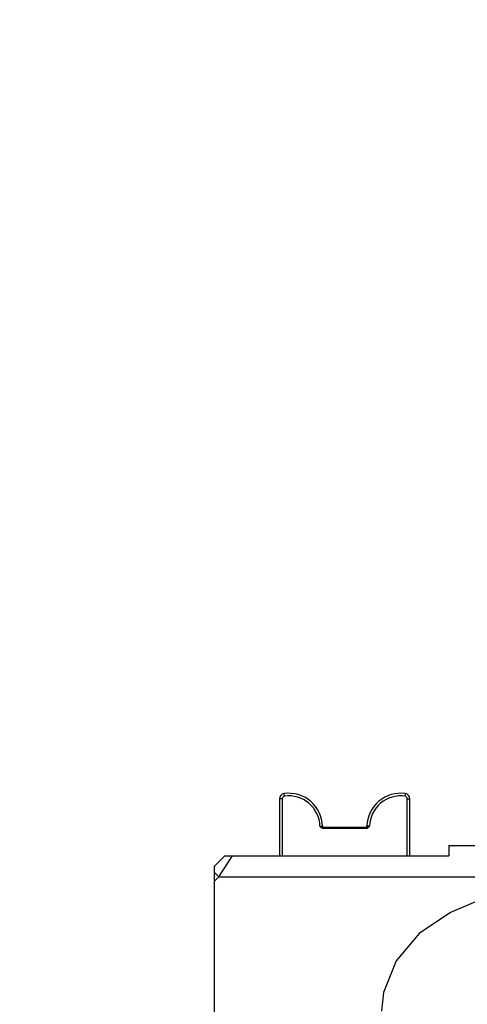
# Model space of a CAD drawing. Header units: millimetres. Extents: x 0 to 11890, y 0 to 8410.
# Tile 72 of 104: x 5706 to 5792, y 4844 to 5032. Entities that reach past the tile are written whole.
import ezdxf

# ---------------------------------------------------------------- set-up
doc = ezdxf.new("R2010")
doc.units = ezdxf.units.MM
doc.header["$LTSCALE"] = 653.95
doc.layers.get('0').update_dxf_attribs({"linetype": 'CONTINUOUS'})
for name, color, linetype in [('304103000010DXF_CONTINUOUS_LINE', 7, 'CONTINUOUS'), ('304107000038DXF_CONTINUOUS_LINE', 7, 'CONTINUOUS'), ('RB30-1-B-JSZL_DXF_DIMENSION', 7, 'CONTINUOUS'), ('RB30-1-BXIANDXF_CONTINUOUS_LINE', 7, 'CONTINUOUS')]:
    doc.layers.add(name, color=color, linetype=linetype)
doc.styles.get("Standard").update_dxf_attribs({"font": 'txt', "width": 0.7})
doc.dimstyles.new('DIMSTYLE_10', dxfattribs={"dimtxt": 70, "dimasz": 50, "dimexe": 1.5, "dimexo": 0, "dimgap": 1.75, "dimtad": 1, "dimdsep": 46, "dimtxsty": 'Standard', "dimblk": '_FILLED', "dimblk1": '_FILLED', "dimblk2": '_FILLED', "dimcen": 0.09, "dimclrt": 5, "dimazin": 2, "dimtp": 1.2, "dimtm": 1.2, "dimtfac": 1, "dimtofl": 0, "dimtmove": 0, "dimatfit": 3, "dimldrblk": '_FILLED', "dimfxl": 0, "dimtolj": 1, "dimarcsym": 0})
doc.dimstyles.new('DIMSTYLE_8', dxfattribs={"dimtxt": 70, "dimasz": 50, "dimexe": 1.5, "dimexo": 0, "dimgap": 1.75, "dimtad": 1, "dimdsep": 46, "dimtxsty": 'Standard', "dimblk": '_FILLED', "dimblk1": '_FILLED', "dimblk2": '_FILLED', "dimcen": 0.09, "dimclrt": 5, "dimazin": 2, "dimtp": 0.8, "dimtm": 0.8, "dimtfac": 1, "dimtofl": 0, "dimtmove": 0, "dimatfit": 3, "dimldrblk": '_FILLED', "dimfxl": 0, "dimtolj": 1, "dimarcsym": 0})
doc.dimstyles.new('DIMSTYLE_9', dxfattribs={"dimtxt": 70, "dimasz": 50, "dimexe": 1.5, "dimexo": 0, "dimgap": 1.75, "dimtad": 1, "dimdsep": 46, "dimtxsty": 'Standard', "dimblk": '_FILLED', "dimblk1": '_FILLED', "dimblk2": '_FILLED', "dimcen": 0.09, "dimclrt": 5, "dimazin": 2, "dimtp": 0.5, "dimtm": 0.5, "dimtfac": 1, "dimtofl": 0, "dimtmove": 0, "dimatfit": 3, "dimldrblk": '_FILLED', "dimfxl": 0, "dimtolj": 1, "dimarcsym": 0})

# ---------------------------------------------------------------- blocks, each defined once
blk = doc.blocks.new('_FILLED')
at = {"color": 0, "linetype": 'ByBlock'}
blk.add_solid([(0, 0), (-1, 0.17), (-1, -0.17)], dxfattribs=at)
blk = doc.blocks.new('*D18')
at = {"layer": 'RB30-1-B-JSZL_DXF_DIMENSION', "color": 2, "linetype": 'Continuous'}
for p, q in [((6024.13, 5074.16), (5526.73, 5074.16)), ((5541.73, 5074.16), (5541.73, 4846.66)), ((5541.73, 4619.16), (5541.73, 4846.66)), ((5759.44, 4619.16), (5526.73, 4619.16))]:
    blk.add_line(p, q, dxfattribs=at)
at = {"layer": 'RB30-1-B-JSZL_DXF_DIMENSION', "color": 2, "linetype": 'Continuous', "xscale": 50, "yscale": 50, "zscale": 50}
for p, rotation in [((5541.73, 5074.16), 90), ((5541.73, 4619.16), 270)]:
    blk.add_blockref('_FILLED', p, dxfattribs=dict(at, rotation=rotation))
blk = doc.blocks.new('*D20')
at = {"layer": 'RB30-1-B-JSZL_DXF_DIMENSION', "color": 2, "linetype": 'Continuous'}
for p, q in [((5937.98, 4804.16), (5937.98, 6076.14)), ((6127.98, 5850.16), (6127.98, 6076.14)), ((6032.98, 6061.14), (5735.66, 6061.14)), ((5937.98, 6061.14), (6032.98, 6061.14)), ((6127.98, 6061.14), (6032.98, 6061.14))]:
    blk.add_line(p, q, dxfattribs=at)
at = {"layer": 'RB30-1-B-JSZL_DXF_DIMENSION', "color": 2, "linetype": 'Continuous', "xscale": 50, "yscale": 50, "zscale": 50, "rotation": 180}
blk.add_blockref('_FILLED', (5937.98, 6061.14), dxfattribs=at)
at = {"layer": 'RB30-1-B-JSZL_DXF_DIMENSION', "color": 2, "linetype": 'Continuous', "xscale": 50, "yscale": 50, "zscale": 50}
blk.add_blockref('_FILLED', (6127.98, 6061.14), dxfattribs=at)
blk = doc.blocks.new('*D24')
at = {"layer": 'RB30-1-B-JSZL_DXF_DIMENSION', "color": 2, "linetype": 'Continuous'}
for p, q in [((7104.19, 5958.16), (5344.32, 5958.16)), ((5359.32, 5958.16), (5359.32, 5288.66)), ((5359.32, 4619.16), (5359.32, 5288.66)), ((5759.44, 4619.16), (5344.32, 4619.16))]:
    blk.add_line(p, q, dxfattribs=at)
at = {"layer": 'RB30-1-B-JSZL_DXF_DIMENSION', "color": 2, "linetype": 'Continuous', "xscale": 50, "yscale": 50, "zscale": 50}
for p, rotation in [((5359.32, 5958.16), 90), ((5359.32, 4619.16), 270)]:
    blk.add_blockref('_FILLED', p, dxfattribs=dict(at, rotation=rotation))

msp = doc.modelspace()

# ---------------------------------------------------------------- linework, layer by layer
at = {"layer": '304103000010DXF_CONTINUOUS_LINE', "color": 7, "linetype": 'Continuous'}
for p, q in [((5787.979, 4874.164), (5787.979, 4872.164)), ((5787.979, 4874.164), (5798.28, 4874.164)), ((5742.979, 4870.164), (5744.979, 4872.164)), ((5744.979, 4872.164), (5787.979, 4872.164)), ((5742.979, 4803.164), (5742.979, 4870.164))]:
    msp.add_line(p, q, dxfattribs=at)
at = {"layer": '304103000010DXF_CONTINUOUS_LINE', "color": 9, "linetype": 'Continuous'}
for p, q in [((5744.401, 4869.053), (5745.758, 4871.088)), ((5745.758, 4871.088), (5746.475, 4872.164)), ((5743.808, 4868.164), (5742.979, 4868.992)), ((5743.808, 4868.164), (5744.401, 4869.053)), ((5742.979, 4867.335), (5743.808, 4868.164)), ((5743.808, 4868.164), (5743.936, 4868.355)), ((5743.808, 4868.164), (5797.928, 4868.164))]:
    msp.add_line(p, q, dxfattribs=at)
at = {"layer": '304107000038DXF_CONTINUOUS_LINE', "color": 9, "linetype": 'Continuous'}
for p, q in [((5756.411, 4883.608), (5756.343, 4884.103)), ((5779.548, 4883.608), (5779.616, 4884.103)), ((5755.979, 4883.112), (5755.479, 4883.112)), ((5755.979, 4883.112), (5755.979, 4872.164)), ((5779.979, 4872.164), (5779.979, 4883.112)), ((5779.979, 4883.112), (5780.479, 4883.112)), ((5763.226, 4877.864), (5763.727, 4877.858)), ((5763.859, 4877.664), (5763.859, 4877.464)), ((5763.859, 4877.464), (5772.1, 4877.464)), ((5772.1, 4877.664), (5772.1, 4877.464)), ((5772.733, 4877.864), (5772.232, 4877.858))]:
    msp.add_line(p, q, dxfattribs=at)
at = {"layer": '304107000038DXF_CONTINUOUS_LINE', "color": 7, "linetype": 'Continuous'}
for p, q in [((5755.479, 4883.112), (5755.479, 4872.164)), ((5780.479, 4872.164), (5780.479, 4883.112)), ((5763.859, 4877.664), (5772.1, 4877.664))]:
    msp.add_line(p, q, dxfattribs=at)
for centre, radius, start, end in [((5756.479, 4883.112), 1, 97.83748, 180), ((5757.229, 4877.664), 6.5, 1.71058, 97.83748), ((5778.729, 4877.664), 6.5, 82.16252, 178.28942), ((5779.479, 4883.112), 1, 0, 82.16252), ((5763.926, 4877.864), 0.2, 181.71071, 270), ((5772.032, 4877.864), 0.2, 270, 358.28927)]:
    msp.add_arc(centre, radius, start, end, dxfattribs=at)
at = {"layer": '304107000038DXF_CONTINUOUS_LINE', "color": 9, "linetype": 'Continuous'}
for centre, radius, start, end in [((5756.479, 4883.112), 0.5, 97.83748, 180), ((5757.229, 4877.664), 6, 1.91021, 97.83748), ((5778.729, 4877.664), 6, 82.16252, 178.08979), ((5779.479, 4883.112), 0.5, 0, 82.16252)]:
    msp.add_arc(centre, radius, start, end, dxfattribs=at)
for points, knots in [([(5763.226, 4877.864), (5763.333, 4877.826), (5763.54, 4877.755), (5763.751, 4877.664), (5763.859, 4877.664)], [0, 0, 0, 0, 0.5136638, 1, 1, 1, 1]), ([(5763.226, 4877.864), (5763.309, 4877.766), (5763.477, 4877.572), (5763.732, 4877.464), (5763.859, 4877.464)], [0, 0, 0, 0, 0.5032994, 1, 1, 1, 1]), ([(5772.1, 4877.464), (5772.227, 4877.464), (5772.482, 4877.572), (5772.649, 4877.766), (5772.733, 4877.864)], [0, 0, 0, 0, 0.4967073, 1, 1, 1, 1]), ([(5772.1, 4877.664), (5772.208, 4877.664), (5772.419, 4877.755), (5772.625, 4877.826), (5772.733, 4877.864)], [0, 0, 0, 0, 0.4863412, 1, 1, 1, 1])]:
    msp.add_open_spline(points, degree=3, knots=knots, dxfattribs=at)
at = {"layer": 'RB30-1-BXIANDXF_CONTINUOUS_LINE', "color": 7, "linetype": 'Continuous'}
msp.add_lwpolyline([(5838.803, 4870.716), (5836.436, 4870.641), (5825.24, 4869.875), (5814.523, 4868.647), (5804.546, 4866.868), (5795.641, 4864.435), (5788.25, 4861.312), (5782.286, 4857.25), (5777.851, 4852.015), (5775.442, 4845.971), (5775.029, 4842.406)], dxfattribs=at)

# ---------------------------------------------------------------- dimensions: what is measured, and where the dimension line sits
at = {"layer": 'RB30-1-B-JSZL_DXF_DIMENSION', "color": 2, "linetype": 'Continuous'}
dim = msp.add_linear_dim(base=(6127.979, 6061.136), p1=(5937.979, 4804.164), p2=(6127.979, 5850.164), dimstyle='DIMSTYLE_9', dxfattribs=at)
dim.commit()
dim.dimension.update_dxf_attribs({"geometry": '*D20', "text_midpoint": (5735.662, 6061.136), "dimtype": 160})
for base, p1, p2, angle, dimstyle, picture, middle in [((5359.323, 4619.164), (7104.189, 5958.164), (5759.443, 4619.164), 270, 'DIMSTYLE_10', '*D24', (5359.323, 5190.664)), ((5541.729, 5074.164), (5759.443, 4619.164), (6024.132, 5074.164), 90, 'DIMSTYLE_8', '*D18', (5541.729, 4773.164))]:
    dim = msp.add_linear_dim(base=base, p1=p1, p2=p2, angle=angle, dimstyle=dimstyle, dxfattribs=at)
    dim.commit()
    dim.dimension.update_dxf_attribs({"geometry": picture, "text_midpoint": middle, "dimtype": 160})

doc.saveas('drawing.dxf')
